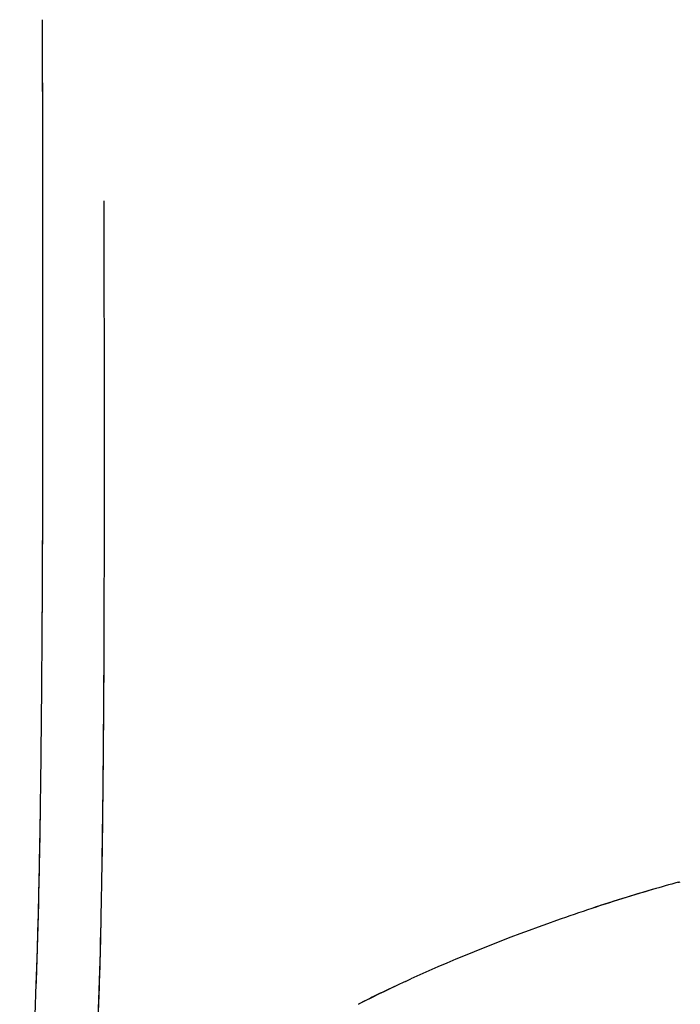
# Model space of a CAD drawing. Header units: millimetres. Extents: x 2530 to 6175, y 0 to 2613.
# Tile 37 of 76: x 2660 to 2759, y 2228 to 2375. Entities that reach past the tile are written whole.
import ezdxf

# ---------------------------------------------------------------- set-up
doc = ezdxf.new("R2010")
doc.units = ezdxf.units.MM
doc.header["$MEASUREMENT"] = 0
doc.layers.add('Crea2D$visibili$linee', color=7, linetype='Continuous', true_color=0x000000)

msp = doc.modelspace()

# ---------------------------------------------------------------- linework, layer by layer
at = {"layer": 'Crea2D$visibili$linee'}
for centre, radius, start, end in [((2829.28, 1989.74), 266.01, 106.1062, 108.4369), ((2814.99, 2020.6), 232.05, 115.0287, 116.6503), ((2819.62, 2011.06), 242.66, 114.8809, 116.6012)]:
    msp.add_arc(centre, radius, start, end, dxfattribs=at)
for points, knots in [([(2663.75, 2374.95), (2663.79, 2357.24), (2663.82, 2339.26), (2663.82, 2321.52), (2663.82, 2321.01)], [8.5374762, 8.5374762, 8.5374762, 8.5374762, 8.6739729, 8.6780214, 8.6780214, 8.6780214, 8.6780214]), ([(2663.77, 2368), (2663.78, 2362.83), (2663.81, 2349.16), (2663.82, 2333.59), (2663.82, 2323.19), (2663.82, 2321.15)], [4.5553492, 4.5553492, 4.5553492, 4.5553492, 4.5953569, 4.6615077, 4.6776834, 4.6776834, 4.6776834, 4.6776834]), ([(2673.03, 2291.02), (2673.06, 2305.64), (2673.04, 2324.52), (2673.01, 2343.72), (2673, 2347.92)], [3.2348554, 3.2348554, 3.2348554, 3.2348554, 3.3541305, 3.3874277, 3.3874277, 3.3874277, 3.3874277]), ([(2663.82, 2321.01), (2663.82, 2314.75), (2663.8, 2301.77), (2663.74, 2288.9), (2663.7, 2282.24)], [4.6780454, 4.6780454, 4.6780454, 4.6780454, 4.7276585, 4.781406, 4.781406, 4.781406, 4.781406]), ([(2663.8, 2307.24), (2663.78, 2297.53), (2663.72, 2281.33), (2663.55, 2265.29), (2663.47, 2258.81)], [8.7145262, 8.7145262, 8.7145262, 8.7145262, 8.7919462, 8.8447521, 8.8447521, 8.8447521, 8.8447521]), ([(2672.6, 2243.04), (2672.6, 2243.04), (2672.67, 2246.87), (2672.79, 2254.57), (2672.95, 2270.05), (2673.01, 2282.23), (2673.03, 2290.55), (2673.03, 2291.02)], [1.1028279, 1.1028279, 1.1028279, 1.1028279, 1.1028281, 1.13487, 1.1669118, 1.2309955, 1.2348461, 1.2348461, 1.2348461, 1.2348461]), ([(2663.47, 2258.81), (2663.44, 2256.95), (2663.35, 2251.04), (2663.16, 2241.62), (2662.93, 2234.1), (2662.8, 2230.6)], [4.84476362, 4.84476362, 4.84476362, 4.84476362, 4.85996, 4.89303538, 4.92197634, 4.92197634, 4.92197634, 4.92197634]), ([(2663.43, 2256.27), (2663.3, 2247.41), (2663.04, 2234.41), (2662.22, 2217.78), (2661.36, 2208.74), (2660.58, 2203.9), (2660.39, 2202.73)], [8.8516788, 8.8516788, 8.8516788, 8.8516788, 8.9239533, 8.9584525, 8.9899538, 9, 9, 9, 9]), ([(2758.69, 2246.21), (2756.13, 2245.5), (2753.6, 2244.77), (2747.56, 2242.91), (2744.06, 2241.75), (2733.22, 2237.94), (2725.93, 2235.03), (2718.8, 2231.78)], [7.7955527, 7.7955527, 7.7955527, 7.7955527, 7.821216, 7.821216, 7.8569211, 7.8569211, 7.9316785, 7.9316785, 7.9316785, 7.9316785]), ([(2671.93, 2221.59), (2672.1, 2224.9), (2672.36, 2231.55), (2672.51, 2238.24), (2672.58, 2241.6)], [1.0427479, 1.0427479, 1.0427479, 1.0427479, 1.07078627, 1.09882325, 1.09882325, 1.09882325, 1.09882325])]:
    msp.add_open_spline(points, degree=3, knots=knots, dxfattribs=at)
for points in [[(2672.66, 2245.91), (2672.87, 2258.4), (2672.97, 2271.01), (2673.01, 2283.73)], [(2663.56, 2266.11), (2663.55, 2265.3), (2663.54, 2264.49), (2663.53, 2263.67)], [(2758.69, 2246.21), (2758.8, 2246.24), (2758.91, 2246.27), (2759.02, 2246.3)], [(2671.85, 2220.18), (2672.26, 2227.73), (2672.46, 2235.36), (2672.6, 2243.04)], [(2718, 2231.41), (2717.84, 2231.34), (2717.69, 2231.27), (2717.53, 2231.2)], [(2718, 2231.41), (2718.27, 2231.54), (2718.54, 2231.66), (2718.8, 2231.78)]]:
    msp.add_open_spline(points, degree=3, dxfattribs=at)

doc.saveas('drawing.dxf')
